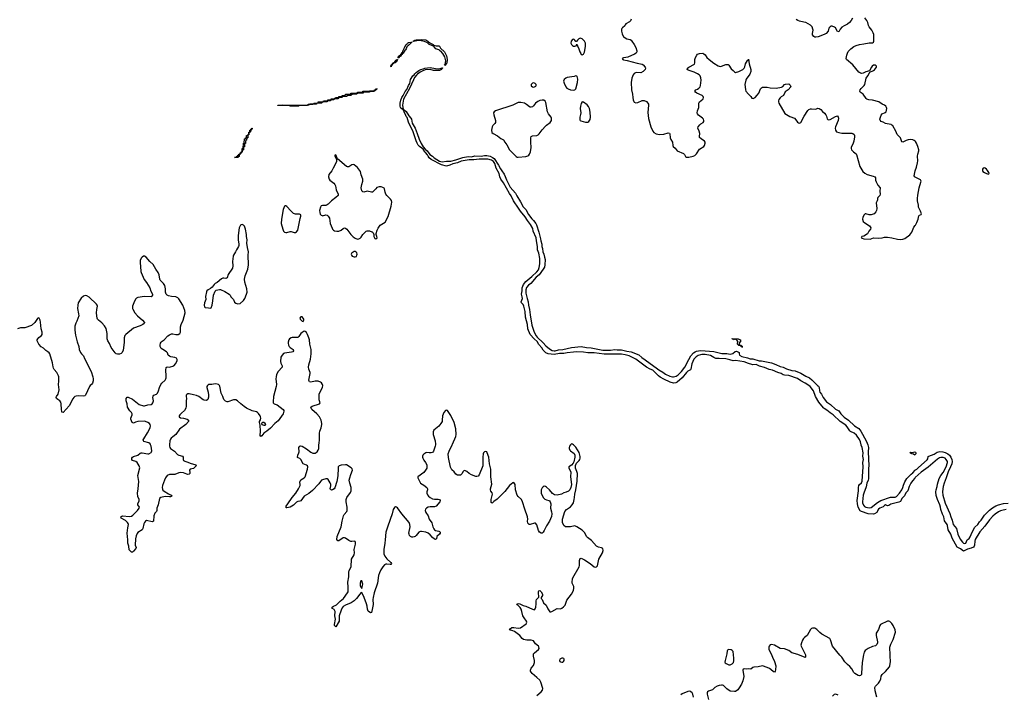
# Model space of a CAD drawing. Header units: inches. Extents: x 2133841 to 2292144, y 758099 to 915581.
# Tile 23 of 80: x 2173513 to 2191639, y 865405 to 877824. Entities that reach past the tile are written whole.
import ezdxf

# ---------------------------------------------------------------- set-up
doc = ezdxf.new("R2010")
doc.units = ezdxf.units.IN
doc.header["$MEASUREMENT"] = 0
for name, color, linetype in [('C1876', 7, 'Continuous'), ('C1877', 7, 'Continuous'), ('C1886', 7, 'Continuous'), ('C1887', 7, 'Continuous'), ('C1896', 7, 'Continuous'), ('C1897', 7, 'Continuous')]:
    doc.layers.add(name, color=color, linetype=linetype)

msp = doc.modelspace()

# ---------------------------------------------------------------- linework, layer by layer
at = {"layer": 'C1876', "color": 6, "elevation": 300}
for points in [[(2176270, 870000), (2176268, 869990), (2176269, 869970), (2176277, 869950), (2176291, 869931), (2176362, 869882), (2176418, 869818), (2176445, 869805), (2176510, 869787), (2176523, 869770), (2176522, 869730), (2176531, 869710), (2176555, 869695), (2176610, 869677), (2176650, 869657), (2176754, 869630), (2176759, 869610), (2176743, 869590), (2176710, 869563), (2176650, 869547), (2176640, 869530), (2176645, 869490), (2176643, 869470), (2176630, 869457), (2176610, 869453), (2176590, 869455), (2176530, 869479), (2176470, 869487), (2176440, 869480), (2176370, 869451), (2176270, 869450), (2176230, 869430), (2176199, 869390), (2176177, 869350), (2176144, 869250), (2176136, 869210), (2176141, 869181), (2176150, 869162), (2176170, 869142), (2176250, 869093), (2176300, 869070), (2176315, 869050), (2176290, 869041), (2176270, 869040), (2176190, 869047), (2176110, 869027), (2176088, 869012), (2176062, 868890), (2176039, 868830), (2176040, 868790), (2176033, 868770), (2176003, 868737), (2175983, 868690), (2175973, 868590), (2175950, 868578), (2175850, 868605), (2175830, 868595), (2175810, 868570), (2175797, 868543), (2175780, 868460), (2175770, 868433), (2175690, 868383), (2175677, 868363), (2175659, 868321), (2175645, 868265), (2175638, 868150), (2175655, 868110), (2175653, 868090), (2175610, 868037), (2175590, 868024), (2175570, 868022), (2175530, 868066), (2175521, 868130), (2175506, 868190), (2175506, 868250), (2175494, 868370), (2175503, 868470), (2175514, 868530), (2175509, 868549), (2175495, 868570), (2175463, 868603), (2175382, 868650), (2175375, 868670), (2175390, 868684), (2175410, 868691), (2175530, 868681), (2175570, 868684), (2175597, 868703), (2175630, 868742), (2175684, 868790), (2175715, 868830), (2175718, 868850), (2175690, 868890), (2175686, 868910), (2175715, 868965), (2175714, 868990), (2175686, 869046), (2175679, 869110), (2175692, 869190), (2175704, 869324), (2175690, 869430), (2175723, 869577), (2175714, 869610), (2175675, 869670), (2175651, 869691), (2175592, 869712), (2175579, 869730), (2175580, 869750), (2175592, 869770), (2175610, 869784), (2175690, 869806), (2175733, 869847), (2175750, 869853), (2175770, 869852), (2175870, 869830), (2175890, 869831), (2175930, 869855), (2175941, 869870), (2175945, 869890), (2175933, 869973), (2175921, 870000)], [(2180000, 866966), (2179989, 866911), (2179970, 866903), (2179930, 866933), (2179916, 866970), (2179910, 867030), (2179900, 867070), (2179857, 867190), (2179810, 867279), (2179790, 867274), (2179777, 867250), (2179714, 867166), (2179670, 867123), (2179612, 867088), (2179510, 867046), (2179470, 867020), (2179450, 866999), (2179428, 866952), (2179395, 866850), (2179395, 866770), (2179391, 866750), (2179330, 866650), (2179310, 866669), (2179309, 866690), (2179324, 866790), (2179315, 866850), (2179322, 866930), (2179303, 866963), (2179261, 866990), (2179262, 867010), (2179288, 867030), (2179320, 867040), (2179345, 867055), (2179410, 867122), (2179472, 867168), (2179548, 867270), (2179557, 867290), (2179562, 867310), (2179561, 867379), (2179556, 867470), (2179570, 867570), (2179569, 867651), (2179577, 867683), (2179612, 867750), (2179623, 867890), (2179670, 867970), (2179675, 868010), (2179672, 868070), (2179697, 868170), (2179697, 868197), (2179690, 868217), (2179670, 868223), (2179630, 868216), (2179610, 868219), (2179570, 868238), (2179510, 868279), (2179490, 868287), (2179470, 868284), (2179450, 868275), (2179390, 868230), (2179368, 868228), (2179354, 868254), (2179358, 868310), (2179433, 868490), (2179450, 868590), (2179474, 868690), (2179485, 868715), (2179533, 868770), (2179540, 868790), (2179539, 868850), (2179520, 868950), (2179521, 868990), (2179535, 869030), (2179601, 869119), (2179615, 869150), (2179614, 869210), (2179589, 869290), (2179581, 869350), (2179588, 869390), (2179606, 869454), (2179642, 869530), (2179636, 869556), (2179617, 869577), (2179530, 869627), (2179510, 869632), (2179430, 869623), (2179394, 869610), (2179378, 869590), (2179373, 869570), (2179371, 869429), (2179350, 869321), (2179313, 869207), (2179301, 869190), (2179270, 869170), (2179250, 869164), (2179233, 869173), (2179230, 869190), (2179240, 869240), (2179240, 869270), (2179230, 869296), (2179190, 869361), (2179170, 869371), (2179150, 869371), (2179090, 869356), (2179070, 869345), (2179050, 869325), (2179020, 869280), (2178904, 869156), (2178838, 869102), (2178747, 869050), (2178690, 868969), (2178670, 868961), (2178630, 868955), (2178610, 868943), (2178551, 868889), (2178490, 868851), (2178430, 868837), (2178420, 868840), (2178411, 868850), (2178420, 868870), (2178451, 868909), (2178528, 869030), (2178597, 869110), (2178646, 869190), (2178675, 869250), (2178677, 869270), (2178670, 869310), (2178673, 869330), (2178690, 869355), (2178751, 869389), (2178770, 869410), (2178812, 869552), (2178816, 869590), (2178808, 869610), (2178790, 869623), (2178729, 869649), (2178690, 869726), (2178670, 869743), (2178637, 869757), (2178627, 869767), (2178630, 869810), (2178651, 869849), (2178656, 869870), (2178652, 869950), (2178670, 869973), (2178690, 869976), (2178710, 869972), (2178790, 869922), (2178870, 869861), (2178910, 869841), (2178950, 869844), (2178987, 869870), (2179010, 869900), (2179020, 869930), (2179022, 870000)]]:
    msp.add_lwpolyline(points, dxfattribs=at)
msp.add_lwpolyline([(2179790, 867493), (2179781, 867450), (2179782, 867410), (2179790, 867377), (2179810, 867351), (2179826, 867410), (2179827, 867430), (2179810, 867492)], close=True, dxfattribs=at)
at = {"layer": 'C1877', "color": 6}
for points, elevation in [([(2180000, 876508), (2179971, 876509), (2179954, 876506), (2179950, 876490), (2179852, 876488), (2179838, 876482), (2179834, 876470), (2179732, 876468), (2179718, 876462), (2179714, 876450), (2179632, 876448), (2179618, 876442), (2179614, 876430), (2179534, 876426), (2179532, 876410), (2179454, 876406), (2179452, 876390), (2179392, 876388), (2179378, 876382), (2179374, 876370), (2179312, 876368), (2179298, 876362), (2179294, 876350), (2179234, 876346), (2179232, 876330), (2179173, 876327), (2179170, 876310), (2179092, 876308), (2179078, 876302), (2179074, 876290), (2178992, 876288), (2178978, 876282), (2178974, 876270), (2178969, 876269), (2178853, 876267), (2178838, 876262), (2178834, 876250), (2178830, 876249), (2178673, 876247), (2178658, 876242), (2178654, 876230), (2178650, 876230), (2178490, 876230), (2178486, 876230), (2178482, 876242), (2178470, 876246), (2178350, 876249), (2178266, 876246), (2178266, 876250), (2178808, 876252), (2178822, 876258), (2178826, 876270), (2178909, 876271), (2178910, 876274), (2178922, 876278), (2178926, 876290), (2179008, 876292), (2179009, 876310), (2179089, 876311), (2179102, 876318), (2179106, 876330), (2179169, 876331), (2179186, 876334), (2179188, 876350), (2179248, 876352), (2179249, 876370), (2179309, 876371), (2179310, 876374), (2179322, 876378), (2179326, 876390), (2179389, 876391), (2179389, 876410), (2179449, 876411), (2179449, 876430), (2179508, 876432), (2179509, 876450), (2179608, 876452), (2179610, 876470), (2179729, 876471), (2179730, 876490), (2179829, 876491), (2179830, 876510), (2180000, 876511)], 200), ([(2180000, 874648), (2179990, 874646), (2179910, 874665), (2179850, 874651), (2179830, 874653), (2179814, 874674), (2179801, 874730), (2179809, 874790), (2179829, 874850), (2179829, 874890), (2179799, 874970), (2179785, 875030), (2179770, 875056), (2179730, 875102), (2179670, 875155), (2179650, 875159), (2179630, 875154), (2179570, 875118), (2179550, 875116), (2179530, 875122), (2179365, 875265), (2179330, 875338), (2179314, 875330), (2179312, 875310), (2179343, 875250), (2179342, 875210), (2179286, 875090), (2179258, 875042), (2179205, 874975), (2179198, 874930), (2179209, 874890), (2179223, 874870), (2179294, 874814), (2179316, 874790), (2179326, 874766), (2179336, 874690), (2179378, 874610), (2179375, 874590), (2179335, 874550), (2179250, 874487), (2179190, 874427), (2179170, 874413), (2179150, 874405), (2179090, 874405), (2179065, 874395), (2179049, 874370), (2179034, 874310), (2179036, 874276), (2179046, 874246), (2179064, 874224), (2179078, 874218), (2179090, 874215), (2179150, 874229), (2179170, 874225), (2179190, 874210), (2179214, 874170), (2179228, 874070), (2179264, 873984), (2179270, 873970), (2179290, 873950), (2179310, 873939), (2179350, 873930), (2179390, 873930), (2179430, 873949), (2179470, 873983), (2179490, 873991), (2179510, 873988), (2179533, 873970), (2179608, 873870), (2179649, 873829), (2179690, 873799), (2179730, 873786), (2179753, 873787), (2179780, 873800), (2179800, 873820), (2179830, 873870), (2179888, 873932), (2179910, 873940), (2179950, 873936), (2179998, 873918), (2180000, 873916)], 300), ([(2175921, 870000), (2175914, 870014), (2175890, 870032), (2175801, 870061), (2175789, 870070), (2175787, 870087), (2175797, 870110), (2175864, 870216), (2175913, 870310), (2175921, 870350), (2175916, 870370), (2175902, 870390), (2175874, 870410), (2175830, 870429), (2175810, 870432), (2175690, 870429), (2175645, 870415), (2175610, 870397), (2175586, 870406), (2175558, 870470), (2175559, 870490), (2175584, 870550), (2175581, 870570), (2175570, 870595), (2175543, 870623), (2175496, 870690), (2175493, 870750), (2175471, 870810), (2175472, 870848), (2175490, 870878), (2175510, 870876), (2175590, 870838), (2175710, 870743), (2175790, 870715), (2175810, 870713), (2175870, 870733), (2175930, 870739), (2175950, 870750), (2175966, 870770), (2175976, 870810), (2175966, 870870), (2175967, 870893), (2175982, 870910), (2176030, 870933), (2176050, 870950), (2176071, 870990), (2176088, 871052), (2176111, 871109), (2176130, 871134), (2176190, 871189), (2176202, 871210), (2176209, 871230), (2176212, 871268), (2176204, 871370), (2176210, 871419), (2176230, 871435), (2176269, 871429), (2176290, 871431), (2176330, 871443), (2176350, 871453), (2176390, 871497), (2176414, 871550), (2176414, 871570), (2176400, 871590), (2176370, 871605), (2176298, 871618), (2176269, 871629), (2176249, 871649), (2176232, 871690), (2176215, 871710), (2176145, 871750), (2176118, 871770), (2176097, 871810), (2176097, 871830), (2176107, 871870), (2176117, 871890), (2176133, 871907), (2176170, 871933), (2176239, 872001), (2176270, 872024), (2176310, 872039), (2176330, 872040), (2176390, 872026), (2176410, 872026), (2176430, 872030), (2176458, 872050), (2176470, 872070), (2176473, 872087), (2176476, 872170), (2176483, 872210), (2176522, 872290), (2176558, 872430), (2176554, 872470), (2176519, 872570), (2176445, 872685), (2176423, 872703), (2176390, 872720), (2176309, 872729), (2176250, 872743), (2176230, 872753), (2176210, 872774), (2176195, 872810), (2176196, 872870), (2176182, 872930), (2176158, 872970), (2176100, 873030), (2176090, 873047), (2176078, 873130), (2176059, 873170), (2176017, 873230), (2175970, 873315), (2175910, 873370), (2175840, 873450), (2175810, 873469), (2175790, 873469), (2175765, 873455), (2175748, 873432), (2175732, 873390), (2175728, 873350), (2175738, 873278), (2175742, 873190), (2175747, 873170), (2175804, 873044), (2175850, 872986), (2175906, 872890), (2175928, 872828), (2175957, 872770), (2175959, 872750), (2175948, 872732), (2175930, 872725), (2175810, 872731), (2175688, 872712), (2175661, 872699), (2175644, 872676), (2175611, 872610), (2175589, 872550), (2175589, 872510), (2175593, 872493), (2175630, 872430), (2175680, 872370), (2175775, 872290), (2175811, 872249), (2175805, 872230), (2175778, 872210), (2175730, 872187), (2175610, 872144), (2175464, 872030), (2175449, 872010), (2175436, 871970), (2175437, 871883), (2175417, 871743), (2175401, 871699), (2175382, 871678), (2175352, 871668), (2175312, 871668), (2175290, 871675), (2175270, 871691), (2175197, 871790), (2175165, 871865), (2175134, 871910), (2175122, 871950), (2175124, 872050), (2175102, 872142), (2175072, 872190), (2175026, 872246), (2174962, 872290), (2174948, 872308), (2174938, 872330), (2174931, 872370), (2174929, 872430), (2174933, 872490), (2174943, 872550), (2174939, 872570), (2174927, 872590), (2174790, 872718), (2174750, 872738), (2174715, 872745), (2174690, 872736), (2174643, 872697), (2174590, 872610), (2174580, 872570), (2174579, 872510), (2174597, 872410), (2174599, 872370), (2174565, 872275), (2174545, 872235), (2174530, 872184), (2174528, 872108), (2174537, 872017), (2174570, 871891), (2174599, 871810), (2174610, 871750), (2174630, 871696), (2174650, 871670), (2174690, 871637), (2174704, 871584), (2174829, 871350), (2174861, 871250), (2174865, 871210), (2174863, 871177), (2174850, 871132), (2174834, 871106), (2174810, 871087), (2174800, 871070), (2174725, 870910), (2174710, 870898), (2174690, 870893), (2174590, 870902), (2174550, 870896), (2174530, 870887), (2174510, 870870), (2174490, 870842), (2174422, 870718), (2174310, 870590), (2174290, 870598), (2174287, 870610), (2174281, 870650), (2174278, 870750), (2174270, 870782), (2174250, 870806), (2174213, 870830), (2174191, 870850), (2174185, 870870), (2174191, 870890), (2174220, 870930), (2174241, 871010), (2174230, 871110), (2174236, 871170), (2174233, 871250), (2174229, 871270), (2174199, 871330), (2174150, 871387), (2174137, 871410), (2174129, 871431), (2174116, 871510), (2174069, 871670), (2174056, 871690), (2174033, 871710), (2173996, 871736), (2173950, 871778), (2173910, 871800), (2173867, 871850), (2173834, 871910), (2173833, 871930), (2173845, 871950), (2173867, 871973), (2173916, 872010), (2173926, 872030), (2173925, 872070), (2173911, 872131), (2173897, 872257), (2173890, 872290), (2173872, 872332), (2173850, 872333), (2173838, 872322), (2173793, 872250), (2173730, 872196), (2173610, 872153), (2173530, 872150), (2173470, 872130)], 300), ([(2179022, 870000), (2179023, 870030), (2179031, 870090), (2179029, 870211), (2179036, 870250), (2179060, 870310), (2179074, 870370), (2179075, 870390), (2179060, 870450), (2179032, 870510), (2178985, 870570), (2178893, 870650), (2178880, 870670), (2178874, 870690), (2178897, 870710), (2179029, 870750), (2179047, 870770), (2179026, 870826), (2179025, 870930), (2179037, 870963), (2179090, 871050), (2179095, 871090), (2179090, 871111), (2179070, 871141), (2179050, 871154), (2179010, 871169), (2178950, 871172), (2178870, 871154), (2178850, 871159), (2178839, 871170), (2178837, 871190), (2178862, 871310), (2178860, 871330), (2178837, 871390), (2178828, 871430), (2178834, 871470), (2178866, 871574), (2178876, 871670), (2178877, 871750), (2178854, 871850), (2178848, 871930), (2178838, 871970), (2178810, 872031), (2178790, 872063), (2178770, 872084), (2178750, 872092), (2178710, 872068), (2178690, 872048), (2178649, 871991), (2178630, 871971), (2178530, 871974), (2178510, 871970), (2178480, 871950), (2178467, 871930), (2178456, 871890), (2178453, 871870), (2178461, 871830), (2178471, 871810), (2178490, 871790), (2178545, 871750), (2178554, 871726), (2178542, 871710), (2178519, 871701), (2178390, 871683), (2178370, 871676), (2178342, 871650), (2178321, 871610), (2178313, 871530), (2178320, 871500), (2178344, 871450), (2178342, 871430), (2178272, 871348), (2178243, 871290), (2178234, 871250), (2178231, 871210), (2178239, 871110), (2178237, 871070), (2178183, 870890), (2178177, 870790), (2178179, 870770), (2178195, 870755), (2178250, 870731), (2178364, 870650), (2178377, 870630), (2178378, 870618), (2178366, 870570), (2178270, 870437), (2178209, 870391), (2178130, 870305), (2178063, 870250), (2178006, 870214), (2177970, 870165), (2177950, 870153), (2177941, 870170), (2177946, 870250), (2177942, 870362), (2177925, 870410), (2177927, 870430), (2177944, 870456), (2177950, 870490), (2177947, 870510), (2177938, 870530), (2177910, 870572), (2177890, 870594), (2177870, 870608), (2177790, 870624), (2177690, 870672), (2177642, 870702), (2177582, 870750), (2177525, 870805), (2177490, 870826), (2177450, 870827), (2177347, 870787), (2177330, 870787), (2177299, 870799), (2177270, 870830), (2177251, 870890), (2177219, 870950), (2177196, 871076), (2177190, 871092), (2177170, 871108), (2177150, 871117), (2177110, 871122), (2177050, 871106), (2177010, 871110), (2176990, 871107), (2176967, 871090), (2176959, 871070), (2176959, 871050), (2176984, 870970), (2176990, 870910), (2176988, 870872), (2176976, 870830), (2176950, 870816), (2176910, 870819), (2176890, 870826), (2176810, 870885), (2176770, 870904), (2176710, 870915), (2176630, 870939), (2176610, 870936), (2176590, 870924), (2176579, 870910), (2176575, 870890), (2176585, 870850), (2176575, 870810), (2176576, 870710), (2176570, 870670), (2176545, 870630), (2176490, 870581), (2176463, 870550), (2176451, 870530), (2176447, 870510), (2176475, 870495), (2176530, 870489), (2176593, 870473), (2176619, 870450), (2176620, 870430), (2176572, 870370), (2176457, 870283), (2176390, 870190), (2176330, 870147), (2176301, 870119), (2176290, 870102), (2176279, 870070), (2176270, 870000)], 300)]:
    msp.add_lwpolyline(points, dxfattribs=dict(at, elevation=elevation))
for points, elevation in [([(2177470, 875286), (2177469, 875289), (2177509, 875291), (2177510, 875312), (2177526, 875314), (2177528, 875330), (2177548, 875332), (2177549, 875350), (2177569, 875351), (2177569, 875370), (2177588, 875372), (2177590, 875391), (2177607, 875393), (2177610, 875451), (2177627, 875453), (2177630, 875551), (2177647, 875553), (2177650, 875630), (2177669, 875631), (2177670, 875651), (2177689, 875651), (2177690, 875690), (2177709, 875691), (2177710, 875711), (2177729, 875711), (2177730, 875751), (2177749, 875751), (2177750, 875791), (2177769, 875791), (2177769, 875810), (2177788, 875812), (2177788, 875828), (2177794, 875830), (2177791, 875829), (2177790, 875808), (2177774, 875806), (2177770, 875769), (2177753, 875767), (2177750, 875746), (2177738, 875742), (2177732, 875728), (2177730, 875706), (2177718, 875702), (2177712, 875688), (2177710, 875648), (2177694, 875646), (2177690, 875606), (2177678, 875602), (2177672, 875588), (2177670, 875546), (2177658, 875542), (2177652, 875528), (2177650, 875486), (2177638, 875482), (2177632, 875468), (2177630, 875426), (2177618, 875422), (2177611, 875409), (2177610, 875388), (2177594, 875386), (2177590, 875366), (2177578, 875362), (2177570, 875346), (2177558, 875342), (2177551, 875329), (2177550, 875306), (2177538, 875302), (2177530, 875289)], 200), ([(2178410, 874400), (2178402, 874398), (2178390, 874392), (2178361, 874330), (2178330, 874150), (2178329, 874069), (2178354, 873970), (2178372, 873930), (2178390, 873912), (2178410, 873904), (2178430, 873905), (2178490, 873925), (2178510, 873924), (2178567, 873907), (2178590, 873909), (2178610, 873917), (2178636, 873950), (2178677, 874163), (2178691, 874210), (2178689, 874229), (2178664, 874244), (2178590, 874245), (2178556, 874256), (2178503, 874303), (2178430, 874388)], 300), ([(2177610, 874052), (2177590, 874049), (2177580, 874040), (2177565, 874015), (2177556, 873990), (2177535, 873850), (2177537, 873770), (2177549, 873690), (2177547, 873670), (2177540, 873650), (2177501, 873590), (2177485, 873550), (2177446, 873490), (2177440, 873470), (2177430, 873370), (2177435, 873290), (2177430, 873250), (2177350, 873132), (2177330, 873070), (2177310, 873061), (2177270, 873067), (2177255, 873065), (2177229, 873051), (2177150, 872987), (2177110, 872969), (2177091, 872950), (2177058, 872902), (2177025, 872875), (2176981, 872850), (2176957, 872830), (2176950, 872815), (2176936, 872730), (2176940, 872670), (2176914, 872610), (2176906, 872566), (2176917, 872537), (2176926, 872526), (2176990, 872521), (2177030, 872512), (2177039, 872521), (2177054, 872566), (2177070, 872650), (2177080, 872750), (2177114, 872826), (2177130, 872846), (2177190, 872858), (2177210, 872856), (2177290, 872820), (2177370, 872772), (2177387, 872750), (2177400, 872720), (2177446, 872670), (2177470, 872624), (2177490, 872606), (2177530, 872594), (2177570, 872602), (2177630, 872653), (2177655, 872690), (2177690, 872770), (2177699, 872810), (2177697, 872870), (2177658, 872990), (2177654, 873046), (2177665, 873110), (2177715, 873230), (2177727, 873310), (2177718, 873490), (2177722, 873550), (2177705, 873630), (2177697, 873710), (2177698, 873770), (2177686, 873830), (2177685, 873870), (2177672, 873970), (2177650, 874021), (2177630, 874043)], 300), ([(2179690, 873557), (2179670, 873556), (2179650, 873547), (2179626, 873530), (2179616, 873510), (2179618, 873490), (2179636, 873470), (2179670, 873458), (2179690, 873458), (2179710, 873466), (2179722, 873490), (2179724, 873510), (2179718, 873530), (2179707, 873547)], 300), ([(2178690, 872354), (2178681, 872350), (2178670, 872330), (2178677, 872310), (2178710, 872271), (2178730, 872268), (2178745, 872290), (2178744, 872310), (2178734, 872330), (2178710, 872351)], 300), ([(2177990, 870409), (2177970, 870399), (2177963, 870390), (2177971, 870370), (2178010, 870357), (2178030, 870359), (2178044, 870370), (2178033, 870390), (2178010, 870407)], 300)]:
    msp.add_lwpolyline(points, close=True, dxfattribs=dict(at, elevation=elevation))
at = {"layer": 'C1886', "color": 6}
for points, elevation in [([(2181167, 870000), (2181162, 869970), (2181130, 869881), (2181110, 869857), (2181090, 869850), (2181052, 869848), (2181010, 869854), (2180987, 869850), (2180950, 869827), (2180936, 869810), (2180929, 869790), (2180927, 869770), (2180934, 869750), (2180953, 869713), (2180986, 869670), (2181006, 869630), (2181010, 869610), (2181006, 869570), (2180986, 869530), (2180952, 869490), (2180843, 869410), (2180841, 869390), (2180893, 869290), (2180954, 869254), (2181006, 869210), (2181021, 869190), (2181022, 869170), (2181009, 869131), (2181008, 869110), (2181018, 869078), (2181040, 869050), (2181070, 869025), (2181110, 869003), (2181150, 868996), (2181218, 868998), (2181239, 868990), (2181255, 868970), (2181250, 868950), (2181178, 868870), (2181150, 868859), (2181070, 868856), (2181033, 868847), (2181003, 868830), (2180986, 868814), (2180979, 868790), (2180991, 868750), (2181030, 868690), (2181050, 868630), (2181100, 868560), (2181120, 868490), (2181137, 868450), (2181150, 868433), (2181170, 868418), (2181227, 868407), (2181240, 868400), (2181251, 868390), (2181255, 868370), (2181240, 868350), (2181193, 868310), (2181185, 868270), (2181170, 868257), (2181150, 868263), (2181110, 868291), (2181070, 868339), (2181030, 868373), (2180990, 868387), (2180910, 868401), (2180890, 868402), (2180870, 868398), (2180859, 868390), (2180810, 868330), (2180790, 868310), (2180777, 868303), (2180750, 868298), (2180730, 868300), (2180710, 868308), (2180690, 868328), (2180681, 868350), (2180679, 868370), (2180700, 868490), (2180697, 868530), (2180680, 868570), (2180549, 868729), (2180470, 868838), (2180450, 868851), (2180430, 868854), (2180410, 868845), (2180387, 868810), (2180369, 868730), (2180290, 868502), (2180256, 868390), (2180238, 868250), (2180236, 868190), (2180215, 868070), (2180217, 867990), (2180232, 867950), (2180270, 867901), (2180343, 867830), (2180356, 867810), (2180343, 867797), (2180330, 867795), (2180270, 867803), (2180250, 867800), (2180230, 867786), (2180199, 867750), (2180163, 867697), (2180137, 867643), (2180120, 867590), (2180097, 867450), (2180038, 867270), (2180018, 867190), (2180014, 867150), (2180019, 867061), (2180000, 866966)], 300), ([(2183653, 870000), (2183650, 869998), (2183633, 869970), (2183627, 869950), (2183626, 869930), (2183639, 869899), (2183650, 869886), (2183717, 869837), (2183730, 869810), (2183734, 869790), (2183734, 869770), (2183716, 869684), (2183703, 869657), (2183674, 869626), (2183624, 869590), (2183622, 869570), (2183647, 869527), (2183657, 869497), (2183654, 869410), (2183669, 869270), (2183660, 869210), (2183639, 869170), (2183614, 869146), (2183574, 869126), (2183530, 869111), (2183486, 869090), (2183410, 869073), (2183360, 869080), (2183321, 869101), (2183265, 869170), (2183210, 869219), (2183190, 869231), (2183170, 869234), (2183150, 869227), (2183130, 869208), (2183117, 869183), (2183112, 869168), (2183110, 869130), (2183114, 869110), (2183148, 869028), (2183179, 868999), (2183210, 868984), (2183253, 868973), (2183265, 868965), (2183277, 868950), (2183288, 868910), (2183284, 868830), (2183304, 868764), (2183309, 868730), (2183301, 868679), (2183266, 868594), (2183210, 868507), (2183170, 868418), (2183150, 868388), (2183130, 868374), (2183110, 868372), (2183084, 868390), (2183062, 868422), (2183030, 868526), (2183010, 868554), (2182990, 868558), (2182910, 868530), (2182890, 868532), (2182870, 868556), (2182863, 868590), (2182866, 868630), (2182863, 868670), (2182811, 868811), (2182770, 868950), (2182748, 868990), (2182687, 869047), (2182670, 869071), (2182639, 869170), (2182632, 869270), (2182610, 869303), (2182590, 869299), (2182530, 869247), (2182442, 869138), (2182302, 868998), (2182244, 868956), (2182210, 868924), (2182194, 868934), (2182191, 868990), (2182215, 869090), (2182212, 869112), (2182186, 869146), (2182179, 869170), (2182179, 869190), (2182204, 869276), (2182187, 869410), (2182184, 869550), (2182163, 869650), (2182151, 869770), (2182121, 869850), (2182110, 869867), (2182090, 869876), (2182070, 869870), (2182053, 869850), (2182044, 869830), (2182036, 869770), (2182040, 869690), (2182036, 869610), (2181972, 869448), (2181950, 869420), (2181930, 869414), (2181910, 869417), (2181830, 869447), (2181790, 869469), (2181747, 869507), (2181710, 869522), (2181690, 869518), (2181675, 869505), (2181650, 869463), (2181630, 869442), (2181610, 869438), (2181570, 869441), (2181540, 869460), (2181510, 869498), (2181470, 869536), (2181445, 869585), (2181405, 869765), (2181403, 869830), (2181417, 869883), (2181477, 870000)], 300), ([(2183030, 865384), (2183111, 865450), (2183137, 865483), (2183144, 865510), (2183107, 865630), (2183088, 865668), (2183030, 865714), (2182947, 865790), (2182928, 865810), (2182918, 865830), (2182915, 865850), (2182920, 865870), (2182930, 865887), (2182970, 865933), (2182991, 865990), (2182990, 866030), (2182971, 866110), (2182973, 866150), (2182989, 866171), (2183061, 866230), (2183074, 866250), (2183070, 866278), (2183062, 866290), (2183010, 866333), (2182970, 866392), (2182930, 866404), (2182850, 866403), (2182790, 866412), (2182764, 866430), (2182717, 866490), (2182620, 866560), (2182590, 866575), (2182530, 866590), (2182541, 866610), (2182570, 866632), (2182610, 866632), (2182690, 866620), (2182730, 866629), (2182835, 866705), (2182843, 866717), (2182846, 866730), (2182842, 866750), (2182797, 866810), (2182775, 866850), (2182759, 866930), (2182745, 866970), (2182724, 867004), (2182679, 867050), (2182667, 867070), (2182690, 867075), (2182722, 867070), (2182781, 867041), (2182830, 867027), (2182950, 866970), (2182990, 866961), (2183003, 866977), (2183014, 867006), (2183022, 867070), (2183023, 867123), (2183029, 867150), (2183068, 867192), (2183072, 867208), (2183064, 867264), (2183065, 867295), (2183070, 867312), (2183090, 867314), (2183113, 867290), (2183135, 867250), (2183135, 867225), (2183112, 867190), (2183110, 867170), (2183128, 867148), (2183158, 867090), (2183205, 867045), (2183236, 866976), (2183270, 866926), (2183290, 866923), (2183310, 866927), (2183410, 866982), (2183470, 866981), (2183492, 866988), (2183526, 867014), (2183553, 867047), (2183585, 867135), (2183670, 867250), (2183706, 867314), (2183716, 867356), (2183711, 867391), (2183685, 867450), (2183683, 867470), (2183691, 867530), (2183697, 867550), (2183810, 867750), (2183817, 867777), (2183817, 867870), (2183830, 867903), (2183850, 867910), (2183910, 867880), (2184012, 867812), (2184090, 867751), (2184115, 867745), (2184130, 867751), (2184150, 867771), (2184176, 867890), (2184243, 868010), (2184253, 868050), (2184249, 868090), (2184222, 868102), (2184170, 868113), (2184130, 868135), (2184037, 868237), (2183967, 868290), (2183950, 868310), (2183915, 868375), (2183868, 868428), (2183770, 868490), (2183730, 868505), (2183650, 868488), (2183586, 868486), (2183559, 868490), (2183530, 868512), (2183503, 868570), (2183505, 868630), (2183551, 868770), (2183581, 868810), (2183650, 868856), (2183686, 868894), (2183705, 868930), (2183721, 868990), (2183728, 869030), (2183730, 869090), (2183750, 869172), (2183778, 869330), (2183780, 869470), (2183770, 869509), (2183755, 869535), (2183746, 869566), (2183742, 869590), (2183745, 869615), (2183763, 869657), (2183813, 869710), (2183826, 869730), (2183833, 869750), (2183830, 869784), (2183810, 869857), (2183750, 869952), (2183710, 869997), (2183705, 870000)], 300), ([(2190000, 869395), (2189990, 869385), (2189946, 869334), (2189918, 869290), (2189889, 869230), (2189862, 869150), (2189828, 869112), (2189799, 869061), (2189753, 869010), (2189735, 868965), (2189725, 868955), (2189698, 868942), (2189550, 868908), (2189510, 868881), (2189490, 868875), (2189450, 868893), (2189430, 868878), (2189407, 868853), (2189350, 868831), (2189325, 868815), (2189308, 868792), (2189298, 868762), (2189289, 868751), (2189250, 868729), (2189230, 868724), (2189130, 868725), (2189008, 868768), (2188985, 868785), (2188949, 868849), (2188934, 868910), (2188929, 868970), (2188955, 869150), (2188957, 869210), (2188963, 869250), (2188974, 869270), (2189010, 869300), (2189022, 869330), (2189042, 869590), (2189037, 869670), (2189047, 869730), (2189035, 869790), (2189041, 869850), (2189023, 869950), (2189005, 869990), (2189003, 870000)], 200), ([(2189124, 870000), (2189137, 869950), (2189132, 869870), (2189143, 869610), (2189139, 869570), (2189137, 869370), (2189134, 869346), (2189108, 869290), (2189094, 869226), (2189052, 869110), (2189042, 869070), (2189037, 869010), (2189027, 868950), (2189029, 868929), (2189046, 868886), (2189063, 868863), (2189087, 868847), (2189150, 868835), (2189190, 868842), (2189304, 868936), (2189366, 868974), (2189546, 869034), (2189610, 869031), (2189630, 869036), (2189651, 869049), (2189710, 869110), (2189752, 869170), (2189772, 869210), (2189783, 869257), (2189806, 869314), (2189842, 869378), (2189921, 869459), (2189957, 869483), (2190000, 869531)], 200), ([(2190000, 869819), (2189990, 869810), (2189964, 869824), (2189938, 869830), (2189910, 869847), (2189906, 869854), (2189910, 869862), (2189950, 869856), (2189990, 869866), (2190000, 869861)], 200), ([(2189291, 865350), (2189259, 865470), (2189256, 865530), (2189265, 865555), (2189324, 865610), (2189350, 865649), (2189363, 865690), (2189370, 865737), (2189387, 865770), (2189450, 865824), (2189523, 865910), (2189533, 865930), (2189541, 866010), (2189536, 866110), (2189538, 866170), (2189530, 866230), (2189533, 866270), (2189549, 866330), (2189590, 866414), (2189637, 866550), (2189632, 866590), (2189594, 866670), (2189567, 866710), (2189530, 866744), (2189510, 866754), (2189490, 866754), (2189358, 866690), (2189346, 866670), (2189324, 866596), (2189289, 866551), (2189282, 866530), (2189278, 866490), (2189304, 866370), (2189302, 866350), (2189290, 866319), (2189270, 866299), (2189210, 866284), (2189130, 866248), (2189080, 866210), (2189060, 866180), (2189046, 866134), (2189021, 865990), (2189012, 865788), (2189007, 865770), (2188991, 865750), (2188970, 865744), (2188950, 865749), (2188887, 865787), (2188869, 865809), (2188832, 865872), (2188797, 865917), (2188750, 865953), (2188702, 866002), (2188646, 866086), (2188610, 866125), (2188477, 866290), (2188437, 866410), (2188426, 866430), (2188282, 866510), (2188243, 866543), (2188190, 866598), (2188150, 866621), (2188110, 866624), (2188090, 866615), (2188070, 866599), (2188010, 866490), (2187960, 866450), (2187943, 866430), (2187921, 866399), (2187902, 866350), (2187895, 866310), (2187898, 866290), (2187977, 866130), (2187979, 866090), (2187970, 866084), (2187835, 866135), (2187730, 866166), (2187670, 866213), (2187590, 866241), (2187510, 866249), (2187410, 866310), (2187350, 866321), (2187330, 866314), (2187310, 866294), (2187301, 866270), (2187305, 866230), (2187349, 866150), (2187371, 866090), (2187410, 866010), (2187434, 865930), (2187427, 865853), (2187421, 865830), (2187410, 865814), (2187390, 865821), (2187343, 865863), (2187318, 865878), (2187270, 865900), (2187190, 865926), (2187110, 865910), (2187030, 865903), (2187010, 865897), (2186970, 865870), (2186930, 865874), (2186888, 865868), (2186848, 865872), (2186831, 865869), (2186823, 865850), (2186842, 865730), (2186825, 865650), (2186800, 865590), (2186758, 865522), (2186730, 865489), (2186690, 865459), (2186670, 865456), (2186590, 865465), (2186530, 865508), (2186470, 865565), (2186450, 865574), (2186430, 865576), (2186390, 865568), (2186350, 865552), (2186310, 865528), (2186266, 865490), (2186190, 865462), (2186176, 865450), (2186168, 865430), (2186169, 865410), (2186193, 865310)], 300), ([(2185914, 865350), (2185903, 865410), (2185890, 865431), (2185870, 865451), (2185850, 865460), (2185810, 865455), (2185707, 865413), (2185684, 865396)], 300), ([(2188473, 865370), (2188510, 865407), (2188530, 865413), (2188576, 865396)], 300)]:
    msp.add_lwpolyline(points, dxfattribs=dict(at, elevation=elevation))
at = {"layer": 'C1886', "color": 6, "elevation": 300}
for points in [[(2183510, 866072), (2183490, 866069), (2183456, 866050), (2183451, 866030), (2183459, 866010), (2183470, 866001), (2183490, 865994), (2183510, 865997), (2183525, 866010), (2183538, 866030), (2183538, 866050), (2183530, 866064)], [(2186570, 866227), (2186543, 866217), (2186535, 866205), (2186528, 866150), (2186498, 866030), (2186495, 865995), (2186502, 865982), (2186516, 865970), (2186570, 865950), (2186590, 865948), (2186630, 865963), (2186652, 865988), (2186662, 866018), (2186662, 866070), (2186646, 866190), (2186630, 866214), (2186610, 866223)]]:
    msp.add_lwpolyline(points, close=True, dxfattribs=at)
at = {"layer": 'C1887', "color": 6}
for points, elevation in [([(2188842, 877850), (2188822, 877810), (2188790, 877775), (2188750, 877741), (2188690, 877713), (2188650, 877687), (2188618, 877650), (2188590, 877601), (2188570, 877607), (2188530, 877674), (2188510, 877688), (2188470, 877703), (2188450, 877703), (2188430, 877694), (2188418, 877682), (2188410, 877669), (2188395, 877610), (2188359, 877570), (2188323, 877550), (2188210, 877510), (2188170, 877500), (2188150, 877502), (2188130, 877513), (2188107, 877547), (2188105, 877570), (2188117, 877630), (2188115, 877650), (2188099, 877690), (2188070, 877723), (2187984, 877770), (2187950, 877781), (2187870, 877795), (2187835, 877810), (2187805, 877830)], 300), ([(2190000, 875585), (2189980, 875600), (2189952, 875610), (2189910, 875616), (2189867, 875613), (2189830, 875602), (2189770, 875567), (2189755, 875575), (2189726, 875650), (2189710, 875670), (2189664, 875710), (2189642, 875770), (2189586, 875870), (2189570, 875885), (2189553, 875893), (2189484, 875904), (2189454, 875914), (2189410, 875939), (2189372, 875952), (2189354, 875974), (2189350, 875990), (2189352, 876012), (2189371, 876069), (2189391, 876089), (2189447, 876113), (2189462, 876130), (2189475, 876190), (2189472, 876210), (2189457, 876230), (2189434, 876250), (2189390, 876270), (2189330, 876310), (2189210, 876344), (2189147, 876347), (2189110, 876358), (2189093, 876373), (2189038, 876450), (2188988, 876490), (2188979, 876510), (2188984, 876530), (2189003, 876557), (2189059, 876610), (2189073, 876630), (2189095, 876745), (2189127, 876790), (2189154, 876846), (2189163, 876857), (2189230, 876886), (2189250, 876901), (2189284, 876950), (2189286, 876970), (2189270, 876984), (2189250, 876989), (2189230, 876987), (2189205, 876970), (2189191, 876950), (2189159, 876881), (2189090, 876861), (2189043, 876837), (2189010, 876835), (2188990, 876840), (2188970, 876850), (2188960, 876860), (2188850, 876993), (2188734, 877090), (2188729, 877109), (2188737, 877170), (2188749, 877210), (2188764, 877236), (2188815, 877290), (2188870, 877329), (2188910, 877349), (2188970, 877370), (2189050, 877380), (2189150, 877400), (2189210, 877398), (2189230, 877413), (2189237, 877430), (2189238, 877450), (2189234, 877550), (2189224, 877584), (2189201, 877630), (2189150, 877690), (2189138, 877718), (2189128, 877770), (2189110, 877807), (2189070, 877860)], 300), ([(2184767, 877833), (2184756, 877804), (2184736, 877784), (2184669, 877750), (2184656, 877730), (2184650, 877710), (2184610, 877677), (2184598, 877662), (2184591, 877650), (2184589, 877610), (2184604, 877564), (2184630, 877510), (2184640, 877500), (2184690, 877470), (2184750, 877460), (2184770, 877448), (2184784, 877430), (2184825, 877370), (2184854, 877310), (2184874, 877250), (2184872, 877230), (2184862, 877210), (2184832, 877188), (2184710, 877136), (2184670, 877126), (2184630, 877124), (2184604, 877110), (2184614, 877090), (2184630, 877085), (2184693, 877073), (2184882, 877022), (2184970, 877004), (2184992, 876992), (2185025, 876950), (2185032, 876930), (2185025, 876910), (2184990, 876872), (2184950, 876848), (2184872, 876852), (2184850, 876846), (2184827, 876833), (2184804, 876810), (2184779, 876750), (2184768, 876670), (2184773, 876530), (2184793, 876450), (2184797, 876390), (2184807, 876347), (2184818, 876318), (2184827, 876307), (2184856, 876296), (2184890, 876297), (2184970, 876335), (2184990, 876337), (2185010, 876334), (2185050, 876318), (2185079, 876290), (2185086, 876270), (2185087, 876250), (2185075, 876115), (2185090, 876003), (2185129, 875850), (2185169, 875770), (2185187, 875747), (2185230, 875722), (2185290, 875712), (2185370, 875719), (2185450, 875740), (2185477, 875737), (2185484, 875724), (2185490, 875650), (2185501, 875621), (2185530, 875570), (2185535, 875510), (2185542, 875490), (2185578, 875458), (2185617, 875410), (2185730, 875360), (2185750, 875342), (2185770, 875307), (2185790, 875295), (2185830, 875295), (2185910, 875309), (2185939, 875321), (2185970, 875353), (2186030, 875440), (2186105, 875490), (2186118, 875510), (2186132, 875550), (2186132, 875570), (2186120, 875590), (2186056, 875630), (2186030, 875655), (2186025, 875675), (2186032, 875730), (2186022, 875770), (2185997, 875830), (2186001, 875850), (2186033, 875890), (2186050, 875905), (2186093, 875930), (2186107, 875950), (2186108, 875970), (2186100, 875990), (2186084, 876010), (2186007, 876067), (2185991, 876090), (2185986, 876110), (2185990, 876147), (2186014, 876206), (2186014, 876270), (2186018, 876290), (2186030, 876310), (2186090, 876360), (2186097, 876370), (2186100, 876390), (2186094, 876410), (2186075, 876430), (2185976, 876470), (2185951, 876490), (2185943, 876510), (2185962, 876530), (2185990, 876542), (2186017, 876563), (2186040, 876590), (2186048, 876610), (2186058, 876710), (2186052, 876752), (2186037, 876790), (2186021, 876810), (2185990, 876828), (2185930, 876856), (2185816, 876896), (2185800, 876910), (2185804, 876930), (2185832, 876950), (2185935, 877005), (2185942, 877030), (2185941, 877090), (2185954, 877126), (2185976, 877170), (2185991, 877189), (2186030, 877202), (2186086, 877206), (2186110, 877198), (2186130, 877178), (2186165, 877125), (2186203, 877090), (2186290, 877023), (2186374, 876974), (2186410, 876964), (2186430, 876966), (2186510, 876999), (2186530, 877002), (2186556, 876996), (2186570, 876986), (2186610, 876921), (2186645, 876890), (2186670, 876861), (2186690, 876851), (2186750, 876868), (2186826, 876910), (2186850, 876929), (2186863, 876957), (2186877, 877010), (2186910, 877070), (2186922, 877078), (2186930, 877097), (2186944, 877010), (2186974, 876910), (2186975, 876870), (2186956, 876824), (2186889, 876731), (2186880, 876710), (2186864, 876630), (2186867, 876587), (2186873, 876533), (2186882, 876510), (2186930, 876451), (2186971, 876410), (2186990, 876381), (2187016, 876376), (2187030, 876379), (2187050, 876394), (2187090, 876434), (2187117, 876470), (2187150, 876551), (2187170, 876571), (2187190, 876579), (2187270, 876579), (2187330, 876569), (2187436, 876564), (2187539, 876581), (2187563, 876597), (2187590, 876631), (2187610, 876636), (2187670, 876641), (2187697, 876617), (2187706, 876590), (2187657, 876530), (2187607, 876493), (2187574, 876430), (2187530, 876402), (2187510, 876383), (2187490, 876352), (2187484, 876330), (2187482, 876310), (2187487, 876287), (2187598, 876098), (2187690, 876041), (2187776, 876010), (2187802, 875982), (2187830, 875936), (2187850, 875923), (2187870, 875921), (2187893, 875930), (2187953, 876047), (2188024, 876150), (2188043, 876170), (2188070, 876182), (2188090, 876184), (2188170, 876176), (2188207, 876193), (2188230, 876192), (2188258, 876170), (2188290, 876131), (2188330, 876101), (2188350, 876075), (2188365, 876045), (2188379, 875999), (2188390, 875984), (2188410, 875981), (2188430, 875985), (2188530, 876042), (2188550, 876050), (2188573, 876053), (2188576, 876050), (2188586, 876010), (2188580, 875970), (2188530, 875850), (2188526, 875830), (2188530, 875790), (2188550, 875762), (2188590, 875745), (2188650, 875737), (2188830, 875734), (2188850, 875728), (2188872, 875710), (2188882, 875690), (2188883, 875670), (2188868, 875590), (2188856, 875550), (2188820, 875470), (2188820, 875450), (2188828, 875430), (2188844, 875410), (2188862, 875390), (2188912, 875352), (2188920, 875340), (2188980, 875120), (2189037, 875030), (2189070, 875000), (2189115, 874975), (2189226, 874946), (2189255, 874930), (2189266, 874910), (2189268, 874870), (2189278, 874838), (2189310, 874779), (2189355, 874730), (2189350, 874670), (2189354, 874610), (2189346, 874590), (2189310, 874550), (2189304, 874530), (2189306, 874510), (2189301, 874490), (2189278, 874450), (2189289, 874350), (2189285, 874310), (2189274, 874286), (2189243, 874250), (2189190, 874231), (2189150, 874233), (2189090, 874253), (2189079, 874250), (2189057, 874230), (2189032, 874190), (2189027, 874150), (2189040, 874110), (2189070, 874082), (2189155, 874030), (2189171, 874010), (2189179, 873990), (2189175, 873970), (2189145, 873930), (2189118, 873882), (2189050, 873841), (2189014, 873830), (2189002, 873810), (2189020, 873800), (2189051, 873791), (2189170, 873783), (2189232, 873808), (2189315, 873805), (2189390, 873810), (2189430, 873820), (2189490, 873822), (2189570, 873809), (2189670, 873782), (2189730, 873779), (2189770, 873784), (2189810, 873796), (2189899, 873861), (2189937, 873910), (2189975, 874005), (2190000, 874038)], 300), ([(2180000, 876511), (2180029, 876511), (2180042, 876518), (2180046, 876530), (2180067, 876533), (2180069, 876550), (2180094, 876550), (2180078, 876542), (2180074, 876530), (2180058, 876522), (2180050, 876508), (2180000, 876508)], 200), ([(2189003, 870000), (2188994, 870050), (2188975, 870095), (2188917, 870177), (2188873, 870213), (2188810, 870242), (2188795, 870255), (2188745, 870330), (2188719, 870359), (2188618, 870430), (2188491, 870551), (2188430, 870587), (2188374, 870634), (2188325, 870665), (2188310, 870681), (2188222, 870782), (2188165, 870885), (2188123, 870990), (2188065, 871070), (2188043, 871090), (2187975, 871135), (2187890, 871177), (2187830, 871221), (2187670, 871274), (2187590, 871282), (2187570, 871288), (2187530, 871310), (2187469, 871329), (2187372, 871372), (2187310, 871385), (2187222, 871422), (2187130, 871445), (2187070, 871478), (2187010, 871473), (2186990, 871476), (2186930, 871492), (2186850, 871523), (2186693, 871547), (2186650, 871546), (2186585, 871565), (2186510, 871581), (2186390, 871588), (2186350, 871584), (2186330, 871587), (2186290, 871604), (2186230, 871639), (2186130, 871660), (2186070, 871662), (2186043, 871657), (2186000, 871640), (2185965, 871615), (2185925, 871575), (2185902, 871530), (2185889, 871490), (2185869, 871390), (2185863, 871377), (2185810, 871352), (2185788, 871332), (2185708, 871230), (2185619, 871150), (2185590, 871137), (2185550, 871135), (2185489, 871149), (2185370, 871206), (2185304, 871244), (2185270, 871270), (2185170, 871369), (2185120, 871390), (2185051, 871430), (2184857, 871577), (2184733, 871633), (2184657, 871657), (2184590, 871664), (2184270, 871665), (2184090, 871689), (2183970, 871693), (2183890, 871706), (2183770, 871708), (2183710, 871704), (2183590, 871689), (2183530, 871676), (2183450, 871679), (2183350, 871661), (2183239, 871670), (2183199, 871690), (2183150, 871741), (2183123, 871783), (2183070, 871847), (2183038, 871898), (2182984, 871950), (2182912, 872030), (2182870, 872130), (2182859, 872210), (2182823, 872350), (2182816, 872450), (2182793, 872553), (2182782, 872582), (2182753, 872610), (2182744, 872630), (2182767, 872690), (2182765, 872725), (2182753, 872770), (2182762, 872830), (2182761, 872890), (2182787, 872950), (2182830, 873006), (2182942, 873098), (2183035, 873185), (2183061, 873219), (2183077, 873263), (2183086, 873330), (2183085, 873425), (2183067, 873527), (2183042, 873590), (2183047, 873650), (2183025, 873750), (2183019, 873810), (2182968, 873930), (2182957, 873977), (2182915, 874055), (2182858, 874130), (2182817, 874197), (2182730, 874296), (2182696, 874356), (2182604, 874490), (2182560, 874580), (2182530, 874624), (2182418, 874818), (2182370, 874891), (2182350, 874934), (2182338, 874990), (2182287, 875090), (2182258, 875178), (2182232, 875212), (2182198, 875238), (2182130, 875254), (2181970, 875254), (2181870, 875245), (2181790, 875246), (2181638, 875222), (2181570, 875189), (2181487, 875173), (2181430, 875146), (2181368, 875128), (2181278, 875150), (2181086, 875250), (2181050, 875279), (2181030, 875310), (2181019, 875339), (2180982, 875382), (2180969, 875390), (2180939, 875439), (2180918, 875458), (2180870, 875490), (2180850, 875514), (2180830, 875550), (2180810, 875594), (2180758, 875758), (2180720, 875840), (2180690, 875894), (2180670, 875940), (2180644, 876024), (2180630, 876040), (2180623, 876063), (2180590, 876126), (2180580, 876160), (2180590, 876163), (2180630, 876131), (2180676, 876056), (2180714, 876010), (2180724, 875990), (2180740, 875920), (2180790, 875825), (2180830, 875730), (2180864, 875624), (2180903, 875543), (2180943, 875483), (2180979, 875439), (2181012, 875410), (2181065, 875345), (2181110, 875312), (2181141, 875281), (2181242, 875222), (2181290, 875210), (2181370, 875220), (2181450, 875222), (2181539, 875241), (2181670, 875285), (2181770, 875303), (2181830, 875302), (2181890, 875319), (2182010, 875312), (2182070, 875324), (2182110, 875323), (2182172, 875310), (2182218, 875290), (2182249, 875270), (2182330, 875147), (2182361, 875081), (2182390, 875044), (2182430, 874978), (2182450, 874940), (2182473, 874873), (2182541, 874741), (2182639, 874630), (2182663, 874583), (2182733, 874470), (2182779, 874379), (2182830, 874329), (2182880, 874240), (2182940, 874160), (2182971, 874130), (2183014, 874074), (2183027, 874050), (2183070, 873912), (2183101, 873790), (2183105, 873750), (2183122, 873690), (2183126, 873650), (2183138, 873610), (2183145, 873550), (2183159, 873510), (2183171, 873451), (2183184, 873410), (2183182, 873310), (2183171, 873270), (2183151, 873230), (2183073, 873130), (2183018, 873082), (2182920, 872970), (2182881, 872939), (2182844, 872896), (2182831, 872850), (2182832, 872792), (2182853, 872690), (2182875, 872630), (2182881, 872570), (2182897, 872490), (2182909, 872389), (2182939, 872199), (2182981, 872070), (2183022, 872002), (2183041, 871981), (2183150, 871876), (2183199, 871819), (2183263, 871763), (2183317, 871737), (2183350, 871728), (2183370, 871727), (2183430, 871744), (2183510, 871755), (2183670, 871790), (2183850, 871807), (2183950, 871787), (2184030, 871785), (2184250, 871743), (2184390, 871741), (2184470, 871752), (2184510, 871747), (2184590, 871748), (2184690, 871723), (2184770, 871711), (2184912, 871652), (2184964, 871604), (2185030, 871562), (2185184, 871444), (2185230, 871416), (2185276, 871376), (2185350, 871338), (2185400, 871300), (2185482, 871262), (2185530, 871251), (2185550, 871251), (2185596, 871264), (2185632, 871288), (2185693, 871347), (2185760, 871430), (2185829, 871570), (2185867, 871633), (2185919, 871690), (2185948, 871712), (2185970, 871720), (2186010, 871729), (2186050, 871732), (2186131, 871730), (2186290, 871715), (2186441, 871681), (2186530, 871676), (2186590, 871665), (2186641, 871679), (2186683, 871717), (2186710, 871719), (2186755, 871695), (2186755, 871670), (2186763, 871650), (2186806, 871626), (2186910, 871601), (2186963, 871583), (2187010, 871579), (2187124, 871544), (2187170, 871542), (2187350, 871508), (2187435, 871475), (2187510, 871438), (2187570, 871426), (2187630, 871398), (2187727, 871367), (2187790, 871357), (2187894, 871314), (2187983, 871263), (2188052, 871232), (2188096, 871196), (2188202, 871090), (2188216, 871076), (2188229, 871050), (2188235, 870990), (2188242, 870970), (2188272, 870932), (2188306, 870866), (2188367, 870787), (2188437, 870737), (2188530, 870656), (2188590, 870624), (2188629, 870570), (2188689, 870509), (2188771, 870451), (2188878, 870350), (2188958, 870298), (2188997, 870250), (2189097, 870070), (2189116, 870030), (2189124, 870000)], 200), ([(2190000, 874924), (2189990, 874930), (2189979, 874950), (2189990, 875010), (2190000, 875039)], 300), ([(2180000, 873916), (2180020, 873900), (2180035, 873870), (2180035, 873830), (2180042, 873810), (2180050, 873797), (2180070, 873789), (2180091, 873810), (2180089, 873830), (2180075, 873870), (2180075, 873890), (2180093, 873950), (2180111, 873989), (2180150, 874043), (2180210, 874076), (2180241, 874099), (2180299, 874201), (2180352, 874390), (2180362, 874462), (2180357, 874497), (2180339, 874519), (2180270, 874586), (2180252, 874610), (2180238, 874650), (2180228, 874708), (2180220, 874720), (2180197, 874737), (2180170, 874749), (2180130, 874749), (2180090, 874732), (2180067, 874713), (2180010, 874650), (2180000, 874648)], 300), ([(2181477, 870000), (2181482, 870010), (2181540, 870150), (2181546, 870190), (2181541, 870290), (2181510, 870407), (2181450, 870537), (2181390, 870628), (2181370, 870634), (2181350, 870629), (2181323, 870590), (2181299, 870530), (2181292, 870450), (2181287, 870430), (2181267, 870390), (2181230, 870343), (2181139, 870270), (2181124, 870236), (2181125, 870190), (2181160, 870070), (2181169, 870010), (2181167, 870000)], 300), ([(2183705, 870000), (2183690, 870010), (2183670, 870014), (2183653, 870000)], 300)]:
    msp.add_lwpolyline(points, dxfattribs=dict(at, elevation=elevation))
for points, elevation in [([(2183830, 877483), (2183807, 877473), (2183782, 877450), (2183770, 877429), (2183755, 877425), (2183750, 877424), (2183734, 877450), (2183721, 877461), (2183710, 877466), (2183690, 877461), (2183666, 877430), (2183660, 877390), (2183669, 877370), (2183690, 877349), (2183710, 877338), (2183730, 877335), (2183755, 877345), (2183770, 877372), (2183776, 877350), (2183790, 877331), (2183808, 877290), (2183825, 877230), (2183840, 877200), (2183850, 877185), (2183870, 877179), (2183890, 877192), (2183910, 877228), (2183928, 877330), (2183927, 877390), (2183910, 877428), (2183870, 877470), (2183850, 877480)], 300), ([(2180490, 877117), (2180483, 877123), (2180488, 877150), (2180522, 877178), (2180530, 877192), (2180542, 877198), (2180550, 877217), (2180557, 877223), (2180570, 877263), (2180582, 877278), (2180590, 877299), (2180630, 877368), (2180643, 877377), (2180650, 877390), (2180670, 877402), (2180711, 877411), (2180738, 877410), (2180716, 877404), (2180715, 877390), (2180699, 877381), (2180690, 877370), (2180677, 877363), (2180668, 877350), (2180656, 877344), (2180638, 877322), (2180628, 877290), (2180615, 877270), (2180601, 877259), (2180570, 877206), (2180559, 877201), (2180550, 877181), (2180543, 877177), (2180530, 877155), (2180502, 877138)], 200), ([(2181181, 877341), (2181230, 877343), (2181238, 877338), (2181250, 877326), (2181260, 877300), (2181333, 877230), (2181370, 877159), (2181384, 877090), (2181382, 877070), (2181370, 877010), (2181358, 877002), (2181350, 876984), (2181342, 876982), (2181336, 876990), (2181343, 876997), (2181355, 877065), (2181340, 877140), (2181303, 877203), (2181264, 877244), (2181250, 877250), (2181241, 877261), (2181228, 877268), (2181176, 877290), (2181144, 877324), (2181121, 877341), (2181050, 877370), (2181017, 877397), (2180962, 877422), (2180870, 877439), (2180824, 877436), (2180764, 877424), (2180756, 877430), (2180778, 877442), (2180782, 877450), (2180810, 877456), (2180910, 877458), (2180990, 877454), (2181028, 877430), (2181036, 877416), (2181060, 877400), (2181126, 877370), (2181137, 877357)], 200), ([(2180468, 877091), (2180450, 877050), (2180435, 877044), (2180430, 877035), (2180424, 877036), (2180422, 877030), (2180410, 877025), (2180393, 877027), (2180390, 877009), (2180371, 877009), (2180370, 876989), (2180354, 876986), (2180358, 876978), (2180350, 876958), (2180342, 876962), (2180350, 876991), (2180369, 876991), (2180370, 877011), (2180388, 877012), (2180389, 877030), (2180406, 877034), (2180410, 877042), (2180416, 877044), (2180415, 877050), (2180425, 877056), (2180428, 877070), (2180443, 877077), (2180450, 877090)], 200), ([(2180468, 877091), (2180469, 877091), (2180470, 877094)], 200), ([(2181230, 876922), (2181256, 876924), (2181290, 876938), (2181298, 876938), (2181299, 876930), (2181281, 876919), (2181279, 876910), (2181241, 876890), (2181130, 876890), (2181070, 876904), (2180980, 876900), (2180936, 876884), (2180884, 876856), (2180837, 876823), (2180816, 876804), (2180782, 876758), (2180761, 876719), (2180690, 876558), (2180581, 876359), (2180562, 876250), (2180566, 876206), (2180575, 876175), (2180580, 876170), (2180579, 876161), (2180570, 876163), (2180530, 876194), (2180521, 876210), (2180517, 876230), (2180518, 876290), (2180530, 876343), (2180550, 876390), (2180574, 876426), (2180610, 876500), (2180640, 876540), (2180670, 876611), (2180693, 876647), (2180710, 876720), (2180749, 876790), (2180773, 876807), (2180788, 876830), (2180810, 876852), (2180859, 876890), (2180898, 876910), (2180942, 876918), (2180970, 876932), (2181070, 876945), (2181170, 876925)], 200), ([(2183750, 876790), (2183719, 876781), (2183590, 876761), (2183564, 876750), (2183537, 876723), (2183525, 876690), (2183533, 876653), (2183567, 876587), (2183586, 876566), (2183610, 876549), (2183650, 876535), (2183710, 876529), (2183730, 876532), (2183749, 876551), (2183781, 876670), (2183787, 876727), (2183777, 876777), (2183770, 876787)], 300), ([(2182970, 876661), (2182950, 876656), (2182927, 876630), (2182927, 876607), (2182950, 876586), (2182970, 876583), (2182990, 876587), (2183017, 876603), (2183021, 876610), (2183019, 876630), (2183003, 876650), (2182990, 876657)], 300), ([(2183130, 876344), (2183090, 876338), (2183050, 876318), (2183011, 876289), (2182970, 876238), (2182950, 876221), (2182930, 876212), (2182910, 876213), (2182899, 876219), (2182845, 876265), (2182806, 876286), (2182740, 876300), (2182690, 876297), (2182590, 876249), (2182274, 876146), (2182246, 876130), (2182235, 876110), (2182239, 876070), (2182271, 875970), (2182273, 875930), (2182262, 875910), (2182224, 875876), (2182210, 875850), (2182201, 875790), (2182206, 875750), (2182230, 875730), (2182310, 875686), (2182370, 875639), (2182422, 875610), (2182444, 875570), (2182480, 875520), (2182530, 875426), (2182650, 875303), (2182670, 875294), (2182690, 875291), (2182830, 875307), (2182870, 875320), (2182887, 875333), (2182899, 875350), (2182915, 875390), (2182928, 875470), (2182923, 875570), (2182924, 875650), (2182928, 875672), (2182952, 875688), (2183030, 875690), (2183057, 875703), (2183077, 875723), (2183130, 875797), (2183190, 875864), (2183210, 875882), (2183278, 875930), (2183301, 875970), (2183303, 876010), (2183296, 876030), (2183248, 876088), (2183231, 876130), (2183197, 876297), (2183184, 876324), (2183160, 876340)], 300), ([(2183870, 876313), (2183850, 876279), (2183835, 876230), (2183832, 876190), (2183841, 876110), (2183839, 876081), (2183825, 876030), (2183823, 875983), (2183829, 875969), (2183842, 875962), (2183930, 875937), (2183970, 875935), (2183990, 875947), (2184013, 875987), (2184019, 876030), (2184016, 876124), (2184002, 876190), (2183985, 876225), (2183957, 876257), (2183890, 876307)], 300), ([(2186810, 871790), (2186805, 871805), (2186787, 871810), (2186785, 871825), (2186750, 871828), (2186724, 871850), (2186725, 871870), (2186737, 871890), (2186721, 871921), (2186690, 871942), (2186650, 871930), (2186641, 871941), (2186630, 871946), (2186630, 871955), (2186742, 871950), (2186778, 871930), (2186786, 871910), (2186761, 871879), (2186758, 871850), (2186760, 871840), (2186770, 871833), (2186790, 871831), (2186798, 871818), (2186810, 871816), (2186813, 871810)], 200)]:
    msp.add_lwpolyline(points, close=True, dxfattribs=dict(at, elevation=elevation))
at = {"layer": 'C1896', "color": 6, "elevation": 200}
for points in [[(2190000, 869531), (2190004, 869536), (2190027, 869550), (2190057, 869583), (2190218, 869722), (2190230, 869741), (2190239, 869781), (2190250, 869790), (2190350, 869823), (2190400, 869860), (2190450, 869876), (2190504, 869870), (2190550, 869857), (2190599, 869830), (2190630, 869805), (2190654, 869770), (2190672, 869730), (2190676, 869690), (2190673, 869650), (2190650, 869592), (2190602, 869498), (2190570, 869392), (2190530, 869290), (2190513, 869230), (2190507, 869190), (2190503, 869130), (2190506, 869070), (2190550, 868926), (2190633, 868733), (2190653, 868670), (2190679, 868610), (2190699, 868530), (2190757, 868457), (2190786, 868350), (2190823, 868263), (2190870, 868203), (2190890, 868186), (2190910, 868179), (2190931, 868190), (2190952, 868250), (2190990, 868276), (2191010, 868301), (2191048, 868392), (2191097, 868483), (2191154, 868530), (2191183, 868577), (2191212, 868610), (2191276, 868704), (2191365, 868795), (2191421, 868839), (2191485, 868875), (2191529, 868891), (2191625, 868915), (2191710, 868922)], [(2190000, 869861), (2190001, 869861), (2190011, 869851), (2190011, 869830), (2190000, 869819)], [(2191670, 868806), (2191590, 868790), (2191570, 868785), (2191530, 868763), (2191470, 868723), (2191430, 868687), (2191365, 868615), (2191282, 868498), (2191186, 868394), (2191105, 868255), (2191097, 868223), (2191090, 868150), (2191083, 868130), (2191070, 868112), (2191030, 868093), (2190962, 868078), (2190890, 868037), (2190830, 868080), (2190771, 868111), (2190678, 868278), (2190652, 868352), (2190606, 868430), (2190593, 868510), (2190585, 868530), (2190540, 868600), (2190525, 868670), (2190500, 868720), (2190470, 868810), (2190465, 868850), (2190453, 868890), (2190410, 868990), (2190387, 869067), (2190381, 869130), (2190383, 869170), (2190402, 869230), (2190406, 869274), (2190440, 869380), (2190467, 869433), (2190510, 869490), (2190570, 869594), (2190593, 869670), (2190590, 869690), (2190571, 869730), (2190551, 869751), (2190510, 869762), (2190470, 869764), (2190444, 869756), (2190407, 869733), (2190235, 869585), (2190105, 869495), (2190000, 869395)]]:
    msp.add_lwpolyline(points, dxfattribs=at)
at = {"layer": 'C1897', "color": 6, "elevation": 300}
for points in [[(2190000, 875039), (2190025, 875110), (2190043, 875190), (2190046, 875226), (2190038, 875310), (2190047, 875350), (2190068, 875410), (2190066, 875430), (2190046, 875490), (2190022, 875550), (2190003, 875583), (2190000, 875585)], [(2190000, 874038), (2190001, 874039), (2190030, 874090), (2190052, 874150), (2190066, 874214), (2190075, 874225), (2190105, 874235), (2190112, 874248), (2190096, 874296), (2190059, 874370), (2190057, 874410), (2190041, 874490), (2190040, 874530), (2190044, 874596), (2190070, 874730), (2190104, 874830), (2190106, 874850), (2190094, 874874), (2190000, 874924)]]:
    msp.add_lwpolyline(points, dxfattribs=at)
msp.add_lwpolyline([(2191270, 875096), (2191250, 875089), (2191239, 875070), (2191238, 875050), (2191245, 875030), (2191271, 875010), (2191310, 874992), (2191350, 874981), (2191361, 874990), (2191354, 875010), (2191332, 875050), (2191310, 875075), (2191288, 875092)], close=True, dxfattribs=at)

doc.saveas('drawing.dxf')
